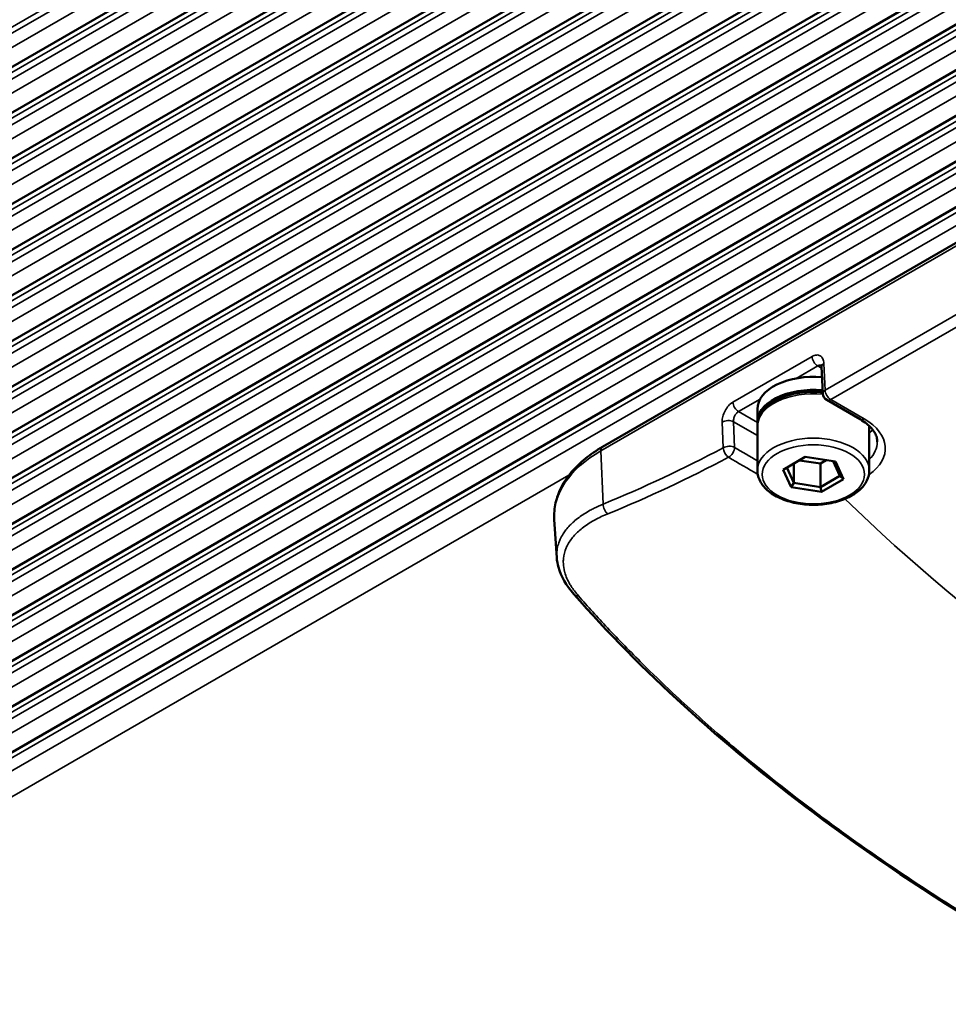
# Paper-space layout 'Sheet_1' of a CAD drawing. Header units: millimetres. Extents: x 0 to 118, y 0 to 118.
# Tile 17 of 206: x 19.72 to 22.01, y 20.03 to 22.46. Entities that reach past the tile are written whole.
import ezdxf

# ---------------------------------------------------------------- set-up
doc = ezdxf.new("R2010")
doc.units = ezdxf.units.MM
doc.layers.add('Visible (ANSI)', color=7, linetype='Continuous', lineweight=50)
doc.layers.add('Visible Narrow (ANSI)', color=7, linetype='Continuous', lineweight=35)

psp = doc.layouts.new('Sheet_1')

# ---------------------------------------------------------------- linework, layer by layer
at = {"layer": 'Visible (ANSI)'}
for p, q in [((34.35746, 30.80041), (18.81483, 21.82687)), ((34.35746, 30.6879), (18.81483, 21.71436)), ((34.35746, 30.57539), (18.81483, 21.60185)), ((34.35746, 30.46288), (18.81483, 21.48934)), ((34.35746, 30.35037), (18.81483, 21.37683)), ((34.35746, 30.23786), (18.81483, 21.26432)), ((34.35746, 30.12535), (18.81483, 21.15181)), ((34.35746, 30.01284), (18.81483, 21.0393)), ((34.35746, 29.90033), (18.81483, 20.92679)), ((34.35746, 29.78782), (18.81483, 20.81428)), ((34.35746, 29.67532), (18.81483, 20.70177)), ((34.35746, 29.56281), (18.81483, 20.58927)), ((34.35746, 29.4503), (18.81483, 20.47676)), ((34.35746, 29.33779), (18.81483, 20.36425)), ((34.35746, 29.22528), (18.81483, 20.25174)), ((34.35746, 29.11277), (18.81483, 20.13923)), ((21.15635, 21.40322), (32.01744, 27.67387)), ((21.69864, 21.53492), (21.69573, 21.60089)), ((21.7909, 21.47115), (21.70847, 21.51874)), ((21.53767, 21.46408), (21.53767, 21.49623)), ((21.53767, 21.34515), (21.53767, 21.45444)), ((21.81326, 21.34515), (21.81326, 21.45444)), ((21.65559, 21.37834), (21.60128, 21.34698)), ((21.69299, 21.36203), (21.64122, 21.37004)), ((21.72978, 21.36686), (21.65559, 21.37834)), ((21.70737, 21.37033), (21.69299, 21.36203)), ((21.74088, 21.33181), (21.72421, 21.36772)), ((21.74966, 21.32403), (21.72978, 21.36686)), ((21.60128, 21.34698), (21.62116, 21.30415)), ((21.61006, 21.35205), (21.62759, 21.31429)), ((21.62759, 21.36217), (21.62759, 21.31429)), ((21.69299, 21.36203), (21.69299, 21.30417)), ((21.69299, 21.30417), (21.74088, 21.33181)), ((21.69535, 21.29267), (21.74966, 21.32403)), ((21.74966, 21.32403), (21.74088, 21.33181)), ((21.62116, 21.30415), (21.62759, 21.31429)), ((21.62116, 21.30415), (21.69535, 21.29267)), ((21.62759, 21.31429), (21.69299, 21.30417)), ((21.69535, 21.29267), (21.69299, 21.30417)), ((21.04363, 21.13025), (21.03756, 21.22467))]:
    psp.add_line(p, q, dxfattribs=at)
psp.add_arc((21.71831, 21.53579), 0.01969, 182.5324, 240, dxfattribs=at)
for centre, start_param, end_param in [((21.67547, 21.49623), 4.5563714, 6.2831853), ((21.67547, 21.46408), 4.5458745, 6.3414341)]:
    psp.add_ellipse(centre, major_axis=(-0.1378, 0), ratio=0.5773503, start_param=start_param, end_param=end_param, dxfattribs=at)
for points, knots in [([(21.69573, 21.60089), (21.69567, 21.60208), (21.69551, 21.60301), (21.69521, 21.60417), (21.69507, 21.60444), (21.69504, 21.60449), (21.69504, 21.6045), (21.69504, 21.6045)], [0, 0, 0, 0, 0.015141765, 0.015141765, 0.029354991, 0.029354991, 0.030952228, 0.030952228, 0.030952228, 0.030952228]), ([(21.53767, 21.45444), (21.53767, 21.46299), (21.53976, 21.4715), (21.54778, 21.48791), (21.55397, 21.49572), (21.57019, 21.51026), (21.58057, 21.51682), (21.60423, 21.52764), (21.61756, 21.53186), (21.64561, 21.53751), (21.66031, 21.53896), (21.68289, 21.539), (21.69076, 21.53862), (21.69852, 21.53783)], [0.7853982, 0.7853982, 0.7853982, 0.7853982, 1.0605685, 1.0605685, 1.3577761, 1.3577761, 1.6858434, 1.6858434, 2.0204583, 2.0204583, 2.352855, 2.352855, 2.5305319, 2.5305319, 2.5305319, 2.5305319]), ([(21.83295, 21.41587), (21.83295, 21.41944), (21.83247, 21.42301), (21.83047, 21.43031), (21.82894, 21.43403), (21.82468, 21.44161), (21.82194, 21.44545), (21.81519, 21.4531), (21.81118, 21.4569), (21.80193, 21.46425), (21.79669, 21.46781), (21.7909, 21.47115)], [5.49778714, 5.49778714, 5.49778714, 5.49778714, 5.65486678, 5.65486678, 5.81194641, 5.81194641, 5.96902604, 5.96902604, 6.12610567, 6.12610567, 6.28318531, 6.28318531, 6.28318531, 6.28318531]), ([(21.15635, 21.40322), (21.14108, 21.3944), (21.12696, 21.3848), (21.10144, 21.3642), (21.09002, 21.35319), (21.07025, 21.32994), (21.0619, 21.3177), (21.04864, 21.29224), (21.04375, 21.27902), (21.03777, 21.25206), (21.03669, 21.23833), (21.03756, 21.22467)], [1.57079633, 1.57079633, 1.57079633, 1.57079633, 1.73528924, 1.73528924, 1.89978215, 1.89978215, 2.06427505, 2.06427505, 2.22876796, 2.22876796, 2.39326087, 2.39326087, 2.39326087, 2.39326087]), ([(21.81326, 21.34515), (21.81326, 21.3366), (21.81118, 21.32808), (21.80316, 21.31167), (21.79697, 21.30386), (21.78074, 21.28933), (21.77036, 21.28277), (21.74671, 21.27194), (21.73338, 21.26773), (21.70533, 21.26208), (21.69063, 21.26063), (21.66125, 21.26057), (21.64658, 21.26195), (21.61861, 21.26745), (21.60531, 21.27156), (21.58135, 21.28231), (21.57069, 21.28895), (21.5534, 21.30431), (21.54669, 21.31303), (21.53936, 21.32978), (21.53767, 21.33745), (21.53767, 21.34515)], [3.9269908, 3.9269908, 3.9269908, 3.9269908, 4.2021612, 4.2021612, 4.4993687, 4.4993687, 4.8274361, 4.8274361, 5.162051, 5.162051, 5.4944476, 5.4944476, 5.8256861, 5.8256861, 6.158032, 6.158032, 6.4926161, 6.4926161, 6.8208901, 6.8208901, 7.0685835, 7.0685835, 7.0685835, 7.0685835]), ([(21.08562, 21.04045), (21.06695, 21.06164), (21.05373, 21.08428), (21.04543, 21.11482), (21.04412, 21.12255), (21.04363, 21.13027)], [0, 0, 0, 0, 0.30809287, 0.30809287, 0.4116262, 0.4116262, 0.4116262, 0.4116262]), ([(23.7672, 19.49162), (23.35814, 19.61568), (22.96993, 19.76624), (22.26831, 20.10595), (21.94986, 20.29713), (21.44949, 20.672), (21.25102, 20.85276), (21.08557, 21.04049)], [0, 0, 0, 0, 3.4734602, 3.4734602, 6.9295025, 6.9295025, 9.7773984, 9.7773984, 9.7773984, 9.7773984])]:
    psp.add_open_spline(points, degree=3, knots=knots, dxfattribs=at)
psp.add_open_spline([(21.81326, 21.45476), (21.81326, 21.45465), (21.81326, 21.45455), (21.81326, 21.45444)], degree=3, dxfattribs=at)
at = {"layer": 'Visible Narrow (ANSI)'}
for p, q in [((34.37694, 30.9098), (18.78719, 21.90905)), ((18.78719, 21.89403), (34.37694, 30.89478)), ((34.35746, 30.84854), (18.8161, 21.87573)), ((34.37694, 30.79834), (18.78719, 21.79759)), ((18.78719, 21.78152), (34.37694, 30.78227)), ((34.35746, 30.73603), (18.8161, 21.76322)), ((34.37694, 30.68584), (18.78719, 21.68509)), ((18.78719, 21.66901), (34.37694, 30.66976)), ((34.35746, 30.62352), (18.8161, 21.65071)), ((34.37694, 30.57333), (18.78719, 21.57258)), ((18.78719, 21.5565), (34.37694, 30.55725)), ((34.35746, 30.51101), (18.8161, 21.5382)), ((34.37694, 30.46082), (18.78719, 21.46007)), ((18.78719, 21.44399), (34.37694, 30.44474)), ((34.35746, 30.3985), (18.8161, 21.42569)), ((34.37694, 30.34831), (18.78719, 21.34756)), ((18.78719, 21.33148), (34.37694, 30.33223)), ((34.35746, 30.28599), (18.8161, 21.31318)), ((34.37694, 30.2358), (18.78719, 21.23505)), ((18.78719, 21.21898), (34.37694, 30.21972)), ((34.35746, 30.17348), (18.8161, 21.20068)), ((34.37694, 30.12329), (18.78719, 21.12254)), ((18.78719, 21.10647), (34.37694, 30.10722)), ((34.35746, 30.06097), (18.8161, 21.08817)), ((34.37694, 30.01078), (18.78719, 21.01003)), ((18.78719, 20.99396), (34.37694, 29.99471)), ((34.35746, 29.94846), (18.8161, 20.97566)), ((34.37694, 29.89827), (18.78719, 20.89752)), ((18.78719, 20.88145), (34.37694, 29.8822)), ((34.35746, 29.83595), (18.8161, 20.86315)), ((34.37694, 29.78576), (18.78719, 20.78501)), ((18.78719, 20.76894), (34.37694, 29.76969)), ((34.35746, 29.72344), (18.8161, 20.75064)), ((34.37694, 29.67325), (18.78719, 20.6725)), ((18.78719, 20.65643), (34.37694, 29.65718)), ((34.35746, 29.61093), (18.8161, 20.63813)), ((34.37694, 29.56074), (18.78719, 20.55999)), ((18.78719, 20.54392), (34.37694, 29.54467)), ((34.35746, 29.49843), (18.8161, 20.52562)), ((34.37694, 29.44823), (18.78719, 20.44748)), ((18.78719, 20.43141), (34.37694, 29.43216)), ((34.35746, 29.38592), (18.8161, 20.41311)), ((34.37694, 29.33572), (18.78719, 20.33497)), ((18.78719, 20.3189), (34.37694, 29.31965)), ((34.35746, 29.27341), (18.8161, 20.3006)), ((34.37694, 29.22321), (18.78719, 20.22246)), ((18.78719, 20.20639), (34.37694, 29.20714)), ((34.35746, 29.1609), (18.8161, 20.18809)), ((34.37694, 29.1107), (18.78719, 20.10995)), ((18.78719, 20.07781), (34.37694, 29.07856)), ((32.01338, 27.66401), (21.15229, 21.39335)), ((21.70441, 21.54297), (24.79452, 23.32705)), ((24.80842, 23.30379), (21.71831, 21.51971)), ((21.47732, 21.51335), (21.6722, 21.62586)), ((21.70149, 21.60895), (21.70441, 21.54297)), ((21.68609, 21.6026), (21.63291, 21.5719)), ((21.6959, 21.59694), (21.68609, 21.6026)), ((21.54441, 21.5208), (21.49122, 21.4901)), ((21.71831, 21.51971), (21.80074, 21.47212)), ((21.49122, 21.4901), (21.53768, 21.46327)), ((21.45374, 21.40112), (21.45094, 21.46429)), ((21.53767, 21.43113), (21.47876, 21.46514)), ((21.48156, 21.40197), (21.47876, 21.46514)), ((21.15229, 21.39335), (21.15808, 21.26244)), ((21.0737, 21.33364), (18.83451, 20.04084))]:
    psp.add_line(p, q, dxfattribs=at)
for centre, major_axis, ratio, start_param, end_param in [((21.68609, 21.61868), (-0.00984, 0.01705), 0.5773503, 0.8377256, 2.3561945), ((21.71539, 21.60176), (-0.01967, -0.00087), 0.5463429, 5.4729752, 6.2831853), ((21.67547, 21.45444), (-0.1378, 0), 0.5773503, 4.5419057, 6.2831853), ((21.71831, 21.53579), (-0.01967, -0.00087), 0.5463429, 5.4729427, 6.2831853), ((21.71831, 21.53579), (0.00984, -0.01705), 0.5773503, 3.9793507, 5.4977871), ((21.49122, 21.50617), (0.00984, -0.01705), 0.5773503, 3.9793195, 5.4977871), ((21.71831, 21.53579), (-0.00984, -0.01705), 0.5773503, 0, 0.7853982), ((21.46484, 21.45711), (-0.01967, -0.00087), 0.5463429, 3.9021464, 5.4729116), ((21.80074, 21.48819), (-0.00984, -0.01705), 0.5773503, 0, 0.7853982), ((21.67547, 21.39979), (0.17717, 0), 0.5773503, 5.5945783, 7.0685835), ((21.67547, 21.45444), (0.1378, 0), 0.5773503, 0, 0.0040265), ((21.67547, 21.48016), (0.15748, 0), 0.5773503, 5.7778248, 5.8971473), ((21.67547, 21.34515), (-0.1378, 0), 0.5773503, 3.1415927, 6.2831853), ((21.67547, 21.41587), (0.15748, 0), 0.5773503, 5.7778248, 6.2831853), ((21.42991, 21.23307), (-0.39262, 0), 0.5773503, 5.4977871, 6.3202517), ((21.16619, 21.38617), (-0.00984, 0.01705), 0.5773503, 0, 0.837758), ((21.41604, 24.97706), (-1.92652, -3.72748), 0.6067719, 0.618597, 0.7182207), ((21.46764, 21.39393), (0.01967, 0.00087), 0.5463428, 0.7605674, 2.3313957), ((21.46764, 21.39393), (-0.00921, 0.0174), 0.5985241, 0.8593082, 2.3526466), ((21.46764, 21.39393), (0.01001, 0.01695), 0.5706024, 3.8946602, 5.5035382), ((21.82745, 55.52479), (-21.01896, 36.40677), 0.5773573, 2.3445761, 2.346464), ((21.42887, 24.97043), (1.93554, 3.74492), 0.6067719, 3.7601891, 3.8598164), ((21.80322, 55.63129), (21.1148, -36.54633), 0.5771443, 5.4859897, 5.4883905), ((28.1132, 23.46916), (-7.40904, 0), 0.5773503, 0.5386072, 1.0394454), ((21.17198, 21.25525), (-0.00744, 0.01822), 0.6475799, 0.9212011, 2.4079902)]:
    psp.add_ellipse(centre, major_axis=major_axis, ratio=ratio, start_param=start_param, end_param=end_param, dxfattribs=at)
psp.add_ellipse((21.67547, 21.3355), major_axis=(0.12598, 0), ratio=0.5773503, dxfattribs=at)
for points, knots in [([(21.6722, 21.62586), (21.67599, 21.62805), (21.68305, 21.63039), (21.69278, 21.62854), (21.69947, 21.62098), (21.70129, 21.61349), (21.70149, 21.60895)], [0, 0, 0, 0, 0.25, 0.5, 0.75, 0.9999507, 0.9999507, 0.9999507, 0.9999507]), ([(21.68609, 21.6026), (21.68735, 21.60333), (21.68862, 21.60385), (21.68987, 21.60414), (21.69098, 21.6044), (21.69207, 21.60448), (21.69311, 21.60437), (21.69387, 21.6043), (21.6946, 21.60412), (21.69529, 21.60385)], [0, 0, 0, 0, 0.17184334, 0.17184334, 0.17184334, 0.32542916, 0.32542916, 0.32542916, 0.43840485, 0.43840485, 0.43840485, 0.43840485]), ([(21.45094, 21.46429), (21.45074, 21.46881), (21.45182, 21.47795), (21.45748, 21.49261), (21.46653, 21.50533), (21.47349, 21.51114), (21.47732, 21.51335)], [0.0000478, 0.0000478, 0.0000478, 0.0000478, 0.25, 0.5, 0.75, 1, 1, 1, 1]), ([(21.47876, 21.46514), (21.47863, 21.46668), (21.47867, 21.46831), (21.47888, 21.46999), (21.47907, 21.47149), (21.4794, 21.47302), (21.47986, 21.47454), (21.48026, 21.47589), (21.48076, 21.47722), (21.48136, 21.47851), (21.4815, 21.47883), (21.48165, 21.47915), (21.48181, 21.47946), (21.48221, 21.48027), (21.48265, 21.48105), (21.48311, 21.48181), (21.48369, 21.48275), (21.48432, 21.48366), (21.48498, 21.4845), (21.4856, 21.48529), (21.48625, 21.48604), (21.48693, 21.48672), (21.4876, 21.48739), (21.48828, 21.48801), (21.48899, 21.48857), (21.48972, 21.48915), (21.49047, 21.48966), (21.49122, 21.4901)], [0, 0, 0, 0, 0.1732356, 0.1732356, 0.1732356, 0.3283531, 0.3283531, 0.3283531, 0.466117, 0.466117, 0.466117, 0.5, 0.5, 0.5, 0.5874357, 0.5874357, 0.5874357, 0.6958688, 0.6958688, 0.6958688, 0.7970137, 0.7970137, 0.7970137, 0.8964713, 0.8964713, 0.8964713, 1, 1, 1, 1]), ([(21.15808, 21.26243), (21.15029, 21.25918), (21.14282, 21.25576), (21.13234, 21.25048), (21.12906, 21.24875), (21.12067, 21.24412), (21.11569, 21.24116), (21.10655, 21.2353), (21.10237, 21.23242), (21.09372, 21.22601), (21.08934, 21.22247), (21.08202, 21.21598), (21.07898, 21.21307), (21.07255, 21.20643), (21.06927, 21.20267), (21.0638, 21.19567), (21.06152, 21.19245), (21.05664, 21.1848), (21.0542, 21.18034), (21.05081, 21.1729), (21.04963, 21.16997), (21.04703, 21.16247), (21.04582, 21.15787), (21.04439, 21.15011), (21.04398, 21.14699), (21.04337, 21.13936), (21.04334, 21.13483), (21.04363, 21.13027)], [0.00000418, 0.00000418, 0.00000418, 0.00000418, 0.06793466, 0.06793466, 0.1, 0.1, 0.15204559, 0.15204559, 0.2, 0.2, 0.25598053, 0.25598053, 0.3, 0.3, 0.35469899, 0.35469899, 0.4, 0.4, 0.46095456, 0.46095456, 0.5, 0.5, 0.55998316, 0.55998316, 0.6, 0.6, 0.65720649, 0.65720649, 0.65720649, 0.65720649]), ([(21.09678, 21.03651), (21.09333, 21.04043), (21.09011, 21.04436), (21.08414, 21.05227), (21.08139, 21.05624), (21.07793, 21.06172), (21.07702, 21.06321), (21.07328, 21.06959), (21.07078, 21.07448), (21.06652, 21.08428), (21.06476, 21.08919), (21.06321, 21.09466), (21.06305, 21.09525), (21.06108, 21.10275), (21.06003, 21.1096), (21.05959, 21.12033), (21.0597, 21.12427), (21.06092, 21.13721), (21.0632, 21.14604), (21.06717, 21.15529), (21.06748, 21.15599), (21.07151, 21.1648), (21.07648, 21.17265), (21.08847, 21.18731), (21.09537, 21.19414), (21.11154, 21.20746), (21.12091, 21.21391), (21.14047, 21.22529), (21.15044, 21.23031), (21.16386, 21.23619), (21.16667, 21.23738), (21.16961, 21.23848)], [0, 0, 0, 0, 0.0511564, 0.0511564, 0.1025023, 0.1025023, 0.1217679, 0.1217679, 0.1847244, 0.1847244, 0.2480549, 0.2480549, 0.2557314, 0.2557314, 0.3454898, 0.3454898, 0.3982471, 0.3982471, 0.520276, 0.520276, 0.5302588, 0.5302588, 0.6467212, 0.6467212, 0.7567313, 0.7567313, 0.8719157, 0.8719157, 0.97368, 0.97368, 1, 1, 1, 1]), ([(21.09678, 21.03651), (21.09663, 21.0365), (21.09651, 21.03647), (21.09639, 21.03644), (21.09584, 21.03631), (21.09524, 21.03628), (21.09463, 21.03632), (21.0942, 21.03635), (21.09376, 21.03641), (21.09333, 21.03648), (21.09293, 21.03656), (21.09254, 21.03664), (21.09216, 21.03674), (21.09161, 21.03688), (21.09109, 21.03702), (21.09061, 21.03719), (21.09009, 21.03736), (21.08961, 21.03756), (21.08916, 21.03777), (21.08899, 21.03785), (21.08884, 21.03793), (21.08868, 21.03801), (21.08827, 21.03823), (21.08788, 21.03848), (21.08751, 21.03874), (21.08736, 21.03885), (21.08721, 21.03896), (21.08707, 21.03907), (21.08672, 21.03935), (21.0864, 21.03964), (21.08609, 21.03995), (21.08593, 21.04011), (21.08577, 21.04028), (21.08562, 21.04045)], [0, 0, 0, 0, 0.0174044, 0.0174044, 0.0174044, 0.09453387, 0.09453387, 0.09453387, 0.14842243, 0.14842243, 0.14842243, 0.19885785, 0.19885785, 0.19885785, 0.27247559, 0.27247559, 0.27247559, 0.35210154, 0.35210154, 0.35210154, 0.38031129, 0.38031129, 0.38031129, 0.45598561, 0.45598561, 0.45598561, 0.48734804, 0.48734804, 0.48734804, 0.56176474, 0.56176474, 0.56176474, 0.60152525, 0.60152525, 0.60152525, 0.60152525]), ([(22.21193, 20.15435), (22.15654, 20.18633), (22.10226, 20.21885), (22.04913, 20.2519), (22.02858, 20.26468), (22.0082, 20.27754), (21.988, 20.29048), (21.91655, 20.33624), (21.8473, 20.38296), (21.78035, 20.43058), (21.74833, 20.45335), (21.71683, 20.47633), (21.68587, 20.4995), (21.61828, 20.5501), (21.55324, 20.60164), (21.49087, 20.65403), (21.47591, 20.6666), (21.46111, 20.67921), (21.44646, 20.69187), (21.40599, 20.72685), (21.36671, 20.76219), (21.32864, 20.79789), (21.30349, 20.82147), (21.27886, 20.8452), (21.25478, 20.86908), (21.22524, 20.89836), (21.19651, 20.92786), (21.1686, 20.95757), (21.14402, 20.98373), (21.12008, 21.01005), (21.09678, 21.03651)], [0, 0, 0, 0, 0.12203207, 0.12203207, 0.12203207, 0.16923777, 0.16923777, 0.16923777, 0.33621387, 0.33621387, 0.33621387, 0.41607767, 0.41607767, 0.41607767, 0.59046015, 0.59046015, 0.59046015, 0.63227707, 0.63227707, 0.63227707, 0.74779271, 0.74779271, 0.74779271, 0.82408908, 0.82408908, 0.82408908, 0.91762412, 0.91762412, 0.91762412, 1, 1, 1, 1])]:
    psp.add_open_spline(points, degree=3, knots=knots, dxfattribs=at)

doc.saveas('drawing.dxf')
